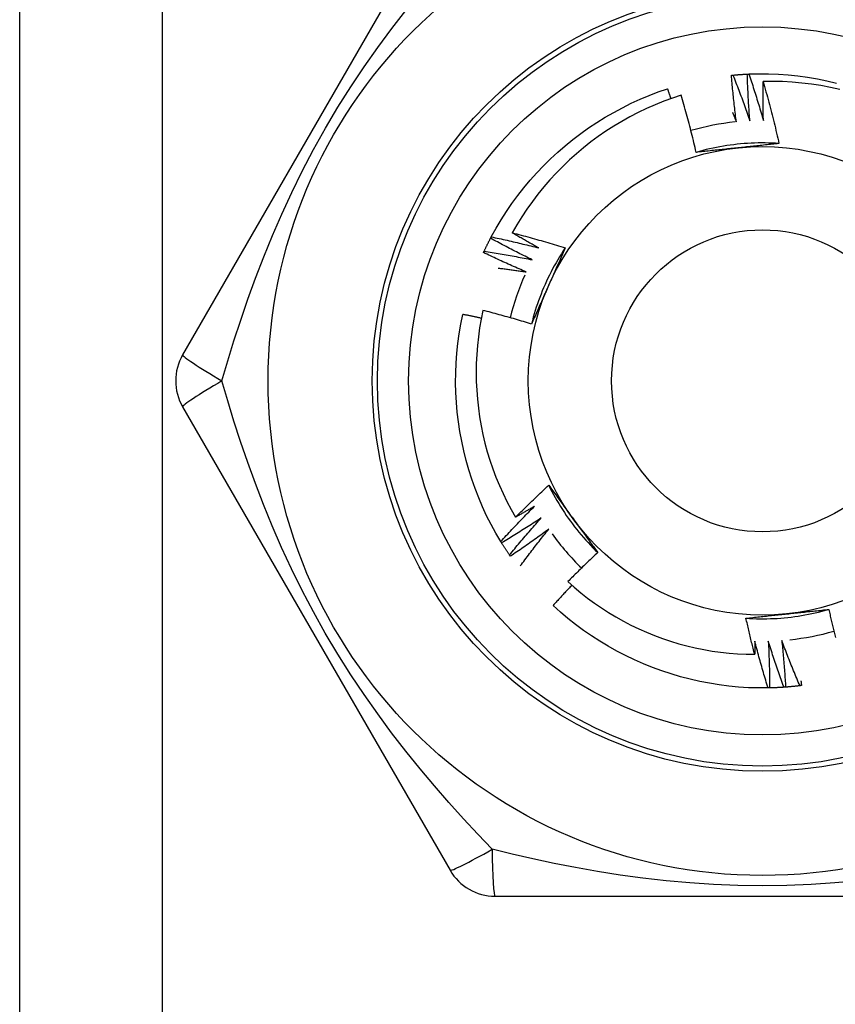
# Model space of a CAD drawing. Header units: inches. Extents: x 7 to 171, y 11 to 89.
# Tile 60 of 128: x 9.402 to 9.71, y 65.882 to 66.254. Entities that reach past the tile are written whole.
import ezdxf

# ---------------------------------------------------------------- set-up
doc = ezdxf.new("R2010")
doc.units = ezdxf.units.IN
doc.header["$MEASUREMENT"] = 0
doc.layers.add('Visible Edges(ANSI)', color=7, linetype='Continuous', lineweight=25)
doc.layers.add('Visible Tangent Edges(ANSI)', color=7, linetype='Continuous', lineweight=25)

msp = doc.modelspace()

# ---------------------------------------------------------------- linework, layer by layer
at = {"layer": 'Visible Edges(ANSI)'}
for p, q in [((9.40157, 33.3103), (9.40157, 66.44416)), ((9.56437, 66.30243), (9.46322, 66.12723)), ((9.5797, 66.17131), (9.57998, 66.17184)), ((9.46322, 66.10755), (9.56437, 65.93235)), ((9.5839, 66.05611), (9.58359, 66.05663)), ((9.58722, 66.05108), (9.58687, 66.05157)), ((9.68529, 66.00128), (9.68469, 66.00127)), ((9.58142, 65.92251), (9.78372, 65.92251))]:
    msp.add_line(p, q, dxfattribs=at)
at = {"layer": 'Visible Edges(ANSI)', "flags": 128}
for points in [[(9.67081, 66.23293), (9.67084, 66.23294), (9.67086, 66.23294), (9.67089, 66.23294), (9.67091, 66.23294), (9.67094, 66.23295), (9.67096, 66.23295), (9.67099, 66.23295), (9.67101, 66.23295), (9.67104, 66.23296), (9.67106, 66.23296), (9.67109, 66.23296), (9.67111, 66.23296), (9.67114, 66.23297), (9.67116, 66.23297), (9.67119, 66.23297), (9.67121, 66.23297), (9.67124, 66.23298), (9.67126, 66.23298), (9.67129, 66.23298), (9.67131, 66.23298), (9.67134, 66.23299), (9.67136, 66.23299), (9.67139, 66.23299), (9.67141, 66.23299)], [(9.67271, 66.21532), (9.67262, 66.21605), (9.67252, 66.21678), (9.67243, 66.21752), (9.67234, 66.21825), (9.67225, 66.21898), (9.67216, 66.21971), (9.67207, 66.22045), (9.67199, 66.22118), (9.6719, 66.22191), (9.67182, 66.22265), (9.67174, 66.22338), (9.67166, 66.22411), (9.67158, 66.22485), (9.6715, 66.22558), (9.67143, 66.22632), (9.67135, 66.22705), (9.67128, 66.22778), (9.67121, 66.22852), (9.67114, 66.22925), (9.67107, 66.22999), (9.671, 66.23073), (9.67094, 66.23146), (9.67087, 66.2322), (9.67081, 66.23293)], [(9.67141, 66.23299), (9.67164, 66.23301), (9.67186, 66.23304), (9.67209, 66.23306), (9.67231, 66.23308), (9.67254, 66.2331), (9.67276, 66.23311), (9.67299, 66.23313), (9.67321, 66.23315), (9.67344, 66.23317), (9.67366, 66.23319), (9.67389, 66.2332), (9.67412, 66.23322), (9.67434, 66.23324), (9.67457, 66.23325), (9.67479, 66.23327), (9.67502, 66.23328), (9.67524, 66.2333), (9.67547, 66.23331), (9.67569, 66.23332), (9.67592, 66.23334), (9.67615, 66.23335), (9.67637, 66.23336), (9.6766, 66.23337), (9.67682, 66.23338)], [(9.67141, 66.23299), (9.67169, 66.23228), (9.67198, 66.23156), (9.67225, 66.23085), (9.67253, 66.23013), (9.67281, 66.22942), (9.67309, 66.2287), (9.67336, 66.22798), (9.67363, 66.22726), (9.6739, 66.22655), (9.67417, 66.22583), (9.67444, 66.22511), (9.67471, 66.22439), (9.67498, 66.22367), (9.67524, 66.22294), (9.6755, 66.22222), (9.67576, 66.2215), (9.67603, 66.22078), (9.67628, 66.22005), (9.67654, 66.21933), (9.6768, 66.2186), (9.67705, 66.21788), (9.67731, 66.21715), (9.67756, 66.21643), (9.67781, 66.2157)], [(9.67682, 66.23339), (9.67685, 66.23339), (9.67687, 66.23339), (9.6769, 66.23339), (9.67692, 66.23339), (9.67695, 66.23339), (9.67698, 66.23339), (9.677, 66.2334), (9.67703, 66.2334), (9.67705, 66.2334), (9.67708, 66.2334), (9.6771, 66.2334), (9.67713, 66.2334), (9.67715, 66.2334), (9.67718, 66.2334), (9.6772, 66.23341), (9.67723, 66.23341), (9.67725, 66.23341), (9.67728, 66.23341), (9.6773, 66.23341), (9.67733, 66.23341), (9.67735, 66.23341), (9.67738, 66.23341), (9.6774, 66.23341), (9.67743, 66.23342)], [(9.67781, 66.2157), (9.67775, 66.21644), (9.67769, 66.21717), (9.67764, 66.21791), (9.67759, 66.21864), (9.67753, 66.21938), (9.67748, 66.22012), (9.67744, 66.22085), (9.67739, 66.22159), (9.67734, 66.22232), (9.6773, 66.22306), (9.67725, 66.2238), (9.67721, 66.22453), (9.67717, 66.22527), (9.67713, 66.22601), (9.6771, 66.22675), (9.67706, 66.22748), (9.67703, 66.22822), (9.67699, 66.22896), (9.67696, 66.2297), (9.67693, 66.23043), (9.6769, 66.23117), (9.67687, 66.23191), (9.67685, 66.23265), (9.67682, 66.23339)], [(9.67743, 66.23342), (9.68115, 66.23352), (9.68486, 66.2335), (9.68858, 66.23335), (9.69229, 66.23309), (9.69598, 66.23271), (9.69967, 66.2322), (9.70333, 66.23159), (9.70698, 66.23085), (9.7106, 66.23)], [(9.67743, 66.23342), (9.67767, 66.23269), (9.67792, 66.23196), (9.67816, 66.23123), (9.6784, 66.2305), (9.67864, 66.22977), (9.67888, 66.22904), (9.67911, 66.22831), (9.67935, 66.22758), (9.67958, 66.22685), (9.67981, 66.22612), (9.68004, 66.22538), (9.68027, 66.22465), (9.6805, 66.22392), (9.68073, 66.22318), (9.68095, 66.22245), (9.68118, 66.22171), (9.6814, 66.22098), (9.68162, 66.22024), (9.68184, 66.2195), (9.68206, 66.21877), (9.68228, 66.21803), (9.68249, 66.21729), (9.68271, 66.21655), (9.68292, 66.21581)], [(9.57998, 66.17184), (9.58178, 66.1751), (9.58368, 66.17829), (9.58569, 66.18142), (9.5878, 66.18448), (9.59001, 66.18747), (9.59231, 66.19039), (9.5947, 66.19323), (9.59719, 66.196), (9.59976, 66.19869), (9.60241, 66.2013), (9.60514, 66.20382), (9.60795, 66.20626), (9.61084, 66.2086), (9.6138, 66.21086), (9.61682, 66.21302), (9.61992, 66.21508), (9.62307, 66.21705), (9.62629, 66.21892), (9.62956, 66.22068), (9.63289, 66.22233), (9.63627, 66.22388), (9.6397, 66.22532), (9.64317, 66.22664), (9.64669, 66.22785)], [(9.64795, 66.22412), (9.6479, 66.22428), (9.64785, 66.22443), (9.6478, 66.22459), (9.64774, 66.22475), (9.64769, 66.2249), (9.64764, 66.22506), (9.64759, 66.22521), (9.64753, 66.22537), (9.64748, 66.22552), (9.64743, 66.22568), (9.64738, 66.22583), (9.64733, 66.22599), (9.64727, 66.22614), (9.64722, 66.2263), (9.64717, 66.22645), (9.64711, 66.22661), (9.64706, 66.22676), (9.64701, 66.22692), (9.64696, 66.22707), (9.6469, 66.22723), (9.64685, 66.22738), (9.6468, 66.22754), (9.64674, 66.22769), (9.64669, 66.22785)], [(9.68292, 66.21581), (9.6829, 66.21643), (9.68289, 66.21704), (9.68287, 66.21766), (9.68286, 66.21827), (9.68285, 66.21889), (9.68284, 66.21951), (9.68283, 66.22012), (9.68282, 66.22074), (9.68281, 66.22135), (9.6828, 66.22197), (9.68279, 66.22258), (9.68279, 66.2232), (9.68278, 66.22381), (9.68278, 66.22443), (9.68278, 66.22504), (9.68278, 66.22566), (9.68278, 66.22628), (9.68278, 66.22689), (9.68278, 66.22751), (9.68278, 66.22812), (9.68279, 66.22874), (9.68279, 66.22935), (9.6828, 66.22997), (9.68281, 66.23059)], [(9.71185, 66.22757), (9.70828, 66.22835), (9.70468, 66.22902), (9.70107, 66.22957), (9.69744, 66.23001), (9.6938, 66.23033), (9.69014, 66.23053), (9.68648, 66.23062), (9.68281, 66.23059)], [(9.68281, 66.23059), (9.68308, 66.22962), (9.68336, 66.22865), (9.68363, 66.22768), (9.6839, 66.22671), (9.68417, 66.22573), (9.68444, 66.22476), (9.6847, 66.22379), (9.68496, 66.22281), (9.68522, 66.22184), (9.68548, 66.22086), (9.68573, 66.21989), (9.68598, 66.21891), (9.68623, 66.21794), (9.68648, 66.21696), (9.68672, 66.21598), (9.68696, 66.215), (9.6872, 66.21402), (9.68744, 66.21304), (9.68767, 66.21206), (9.6879, 66.21108), (9.68813, 66.21009), (9.68836, 66.20911), (9.68858, 66.20813), (9.6888, 66.20714)], [(9.65185, 66.22543), (9.64851, 66.22432), (9.64521, 66.22311), (9.64194, 66.22179), (9.63871, 66.22037), (9.63553, 66.21884), (9.6324, 66.21723), (9.62933, 66.21551), (9.62632, 66.2137), (9.62336, 66.2118), (9.62047, 66.2098), (9.61764, 66.20772), (9.61488, 66.20554), (9.61219, 66.20328), (9.60957, 66.20093), (9.60702, 66.19849), (9.60455, 66.19598), (9.60216, 66.19339), (9.59985, 66.19072), (9.59764, 66.18799), (9.59551, 66.18519), (9.59348, 66.18233), (9.59154, 66.1794), (9.58969, 66.17641), (9.58794, 66.17337)], [(9.65749, 66.20379), (9.65728, 66.2047), (9.65707, 66.20561), (9.65685, 66.20652), (9.65664, 66.20742), (9.65642, 66.20833), (9.6562, 66.20924), (9.65598, 66.21014), (9.65575, 66.21104), (9.65553, 66.21195), (9.6553, 66.21285), (9.65507, 66.21375), (9.65483, 66.21466), (9.6546, 66.21556), (9.65436, 66.21646), (9.65412, 66.21736), (9.65388, 66.21826), (9.65363, 66.21916), (9.65338, 66.22005), (9.65313, 66.22095), (9.65288, 66.22185), (9.65263, 66.22275), (9.65237, 66.22364), (9.65211, 66.22454), (9.65185, 66.22543)], [(9.67128, 66.21883), (9.67134, 66.21869), (9.6714, 66.21854), (9.67146, 66.2184), (9.67152, 66.21825), (9.67158, 66.2181), (9.67164, 66.21796), (9.6717, 66.21781), (9.67176, 66.21766), (9.67182, 66.21752), (9.67188, 66.21737), (9.67194, 66.21723), (9.672, 66.21708), (9.67206, 66.21693), (9.67212, 66.21679), (9.67218, 66.21664), (9.67224, 66.21649), (9.6723, 66.21635), (9.67236, 66.2162), (9.67242, 66.21605), (9.67248, 66.21591), (9.67253, 66.21576), (9.67259, 66.21561), (9.67265, 66.21547), (9.67271, 66.21532)], [(9.6888, 66.20714), (9.68749, 66.20722), (9.68617, 66.20728), (9.68485, 66.20732), (9.68353, 66.20735), (9.68221, 66.20735), (9.68089, 66.20733), (9.67957, 66.2073), (9.67826, 66.20724), (9.67694, 66.20717), (9.67562, 66.20708), (9.67431, 66.20697), (9.67299, 66.20684), (9.67168, 66.20669), (9.67038, 66.20652), (9.66907, 66.20633), (9.66777, 66.20612), (9.66647, 66.2059), (9.66517, 66.20565), (9.66388, 66.20539), (9.66259, 66.20511), (9.66131, 66.20481), (9.66003, 66.20449), (9.65875, 66.20415), (9.65748, 66.20379)], [(9.67331, 66.20549), (9.67264, 66.20542), (9.67198, 66.20535), (9.67131, 66.20528), (9.67065, 66.20521), (9.66999, 66.20514), (9.66933, 66.20507), (9.66867, 66.205), (9.668, 66.20493), (9.66734, 66.20486), (9.66668, 66.20479), (9.66602, 66.20472), (9.66537, 66.20465), (9.66471, 66.20458), (9.66405, 66.20451), (9.66339, 66.20444), (9.66273, 66.20436), (9.66208, 66.20429), (9.66142, 66.20422), (9.66076, 66.20415), (9.66011, 66.20408), (9.65945, 66.20401), (9.6588, 66.20394), (9.65814, 66.20387), (9.65749, 66.20379)], [(9.6888, 66.20714), (9.68816, 66.20707), (9.68752, 66.207), (9.68688, 66.20693), (9.68624, 66.20686), (9.68559, 66.20679), (9.68495, 66.20672), (9.68431, 66.20665), (9.68366, 66.20658), (9.68302, 66.20651), (9.68238, 66.20644), (9.68173, 66.20638), (9.68109, 66.20631), (9.68044, 66.20624), (9.6798, 66.20617), (9.67915, 66.2061), (9.6785, 66.20603), (9.67786, 66.20596), (9.67721, 66.2059), (9.67656, 66.20583), (9.67591, 66.20576), (9.67526, 66.20569), (9.67461, 66.20562), (9.67396, 66.20555), (9.67331, 66.20549)], [(9.57998, 66.17184), (9.58073, 66.17168), (9.58148, 66.17152), (9.58223, 66.17136), (9.58298, 66.1712), (9.58373, 66.17104), (9.58448, 66.17087), (9.58523, 66.1707), (9.58598, 66.17053), (9.58673, 66.17036), (9.58748, 66.17019), (9.58823, 66.17002), (9.58898, 66.16985), (9.58973, 66.16967), (9.59047, 66.16949), (9.59122, 66.16931), (9.59197, 66.16913), (9.59272, 66.16895), (9.59346, 66.16877), (9.59421, 66.16858), (9.59495, 66.1684), (9.5957, 66.16821), (9.59644, 66.16802), (9.59719, 66.16783), (9.59793, 66.16764)], [(9.58794, 66.17337), (9.58878, 66.17315), (9.58962, 66.17293), (9.59046, 66.17271), (9.5913, 66.17249), (9.59213, 66.17227), (9.59297, 66.17204), (9.59381, 66.17181), (9.59464, 66.17158), (9.59548, 66.17135), (9.59631, 66.17112), (9.59715, 66.17089), (9.59798, 66.17065), (9.59882, 66.17041), (9.59965, 66.17017), (9.60048, 66.16993), (9.60131, 66.16968), (9.60215, 66.16944), (9.60298, 66.16919), (9.60381, 66.16894), (9.60464, 66.16869), (9.60547, 66.16844), (9.6063, 66.16818), (9.60713, 66.16793), (9.60795, 66.16767)], [(9.59793, 66.16764), (9.59751, 66.16787), (9.59709, 66.16811), (9.59668, 66.16834), (9.59626, 66.16857), (9.59584, 66.16881), (9.59542, 66.16904), (9.595, 66.16928), (9.59458, 66.16951), (9.59417, 66.16975), (9.59375, 66.16999), (9.59333, 66.17023), (9.59292, 66.17046), (9.5925, 66.1707), (9.59208, 66.17094), (9.59167, 66.17118), (9.59125, 66.17142), (9.59084, 66.17166), (9.59042, 66.17191), (9.59001, 66.17215), (9.58959, 66.17239), (9.58918, 66.17263), (9.58877, 66.17288), (9.58835, 66.17312), (9.58794, 66.17337)], [(9.57729, 66.16644), (9.57739, 66.16665), (9.57748, 66.16685), (9.57758, 66.16706), (9.57768, 66.16726), (9.57778, 66.16747), (9.57787, 66.16767), (9.57797, 66.16787), (9.57807, 66.16808), (9.57817, 66.16828), (9.57827, 66.16848), (9.57837, 66.16869), (9.57847, 66.16889), (9.57857, 66.16909), (9.57867, 66.16929), (9.57877, 66.1695), (9.57887, 66.1697), (9.57898, 66.1699), (9.57908, 66.1701), (9.57918, 66.1703), (9.57929, 66.1705), (9.57939, 66.1707), (9.57949, 66.1709), (9.5796, 66.1711), (9.5797, 66.1713)], [(9.59544, 66.16318), (9.59478, 66.1635), (9.59411, 66.16383), (9.59345, 66.16415), (9.59279, 66.16448), (9.59213, 66.16481), (9.59147, 66.16514), (9.59081, 66.16547), (9.59015, 66.1658), (9.58949, 66.16614), (9.58884, 66.16647), (9.58818, 66.16681), (9.58752, 66.16715), (9.58687, 66.16749), (9.58621, 66.16783), (9.58556, 66.16817), (9.58491, 66.16851), (9.58425, 66.16886), (9.5836, 66.1692), (9.58295, 66.16955), (9.5823, 66.1699), (9.58165, 66.17025), (9.581, 66.1706), (9.58035, 66.17095), (9.5797, 66.17131)], [(9.60795, 66.16767), (9.60723, 66.16657), (9.60652, 66.16545), (9.60582, 66.16433), (9.60514, 66.1632), (9.60448, 66.16206), (9.60383, 66.16091), (9.6032, 66.15975), (9.60259, 66.15858), (9.602, 66.15741), (9.60142, 66.15622), (9.60086, 66.15503), (9.60032, 66.15382), (9.59979, 66.15261), (9.59928, 66.1514), (9.59879, 66.15017), (9.59832, 66.14894), (9.59786, 66.1477), (9.59743, 66.14646), (9.59701, 66.14521), (9.59661, 66.14395), (9.59623, 66.14269), (9.59587, 66.14142), (9.59552, 66.14015), (9.5952, 66.13887)], [(9.60795, 66.16767), (9.60769, 66.16708), (9.60744, 66.16648), (9.60718, 66.16589), (9.60691, 66.1653), (9.60665, 66.16471), (9.60639, 66.16412), (9.60613, 66.16353), (9.60587, 66.16294), (9.60561, 66.16234), (9.60535, 66.16175), (9.60508, 66.16116), (9.60482, 66.16057), (9.60456, 66.15997), (9.60429, 66.15938), (9.60403, 66.15879), (9.60377, 66.15819), (9.6035, 66.1576), (9.60324, 66.157), (9.60297, 66.15641), (9.60271, 66.15581), (9.60244, 66.15521), (9.60217, 66.15461), (9.60191, 66.15402), (9.60164, 66.15342)], [(9.57704, 66.1659), (9.57705, 66.16592), (9.57706, 66.16594), (9.57707, 66.16596), (9.57708, 66.16599), (9.57709, 66.16601), (9.5771, 66.16603), (9.57711, 66.16606), (9.57712, 66.16608), (9.57713, 66.1661), (9.57714, 66.16612), (9.57716, 66.16615), (9.57717, 66.16617), (9.57718, 66.16619), (9.57719, 66.16622), (9.5772, 66.16624), (9.57721, 66.16626), (9.57722, 66.16628), (9.57723, 66.16631), (9.57724, 66.16633), (9.57725, 66.16635), (9.57726, 66.16637), (9.57727, 66.1664), (9.57728, 66.16642), (9.57729, 66.16644)], [(9.59318, 66.1586), (9.5925, 66.15888), (9.59182, 66.15917), (9.59115, 66.15947), (9.59047, 66.15976), (9.58979, 66.16005), (9.58911, 66.16035), (9.58844, 66.16064), (9.58776, 66.16094), (9.58709, 66.16124), (9.58642, 66.16154), (9.58574, 66.16185), (9.58507, 66.16215), (9.5844, 66.16245), (9.58373, 66.16276), (9.58305, 66.16307), (9.58238, 66.16338), (9.58171, 66.16369), (9.58104, 66.164), (9.58038, 66.16431), (9.57971, 66.16463), (9.57904, 66.16494), (9.57837, 66.16526), (9.57771, 66.16558), (9.57704, 66.1659)], [(9.57729, 66.16644), (9.57805, 66.16632), (9.57881, 66.1662), (9.57957, 66.16608), (9.58033, 66.16596), (9.58108, 66.16583), (9.58184, 66.16571), (9.5826, 66.16558), (9.58336, 66.16545), (9.58411, 66.16532), (9.58487, 66.16519), (9.58563, 66.16505), (9.58638, 66.16492), (9.58714, 66.16478), (9.58789, 66.16464), (9.58865, 66.1645), (9.5894, 66.16436), (9.59016, 66.16422), (9.59091, 66.16407), (9.59167, 66.16393), (9.59242, 66.16378), (9.59318, 66.16363), (9.59393, 66.16348), (9.59469, 66.16333), (9.59544, 66.16318)], [(9.58259, 66.16004), (9.58303, 66.15999), (9.58348, 66.15993), (9.58392, 66.15988), (9.58436, 66.15982), (9.5848, 66.15976), (9.58524, 66.15971), (9.58568, 66.15965), (9.58612, 66.15959), (9.58657, 66.15953), (9.58701, 66.15947), (9.58745, 66.15941), (9.58789, 66.15935), (9.58833, 66.15929), (9.58877, 66.15923), (9.58921, 66.15917), (9.58965, 66.15911), (9.5901, 66.15905), (9.59054, 66.15898), (9.59098, 66.15892), (9.59142, 66.15886), (9.59186, 66.15879), (9.5923, 66.15873), (9.59274, 66.15866), (9.59318, 66.1586)], [(9.60164, 66.15342), (9.60137, 66.15281), (9.6011, 66.1522), (9.60083, 66.15159), (9.60056, 66.15098), (9.60029, 66.15037), (9.60001, 66.14976), (9.59974, 66.14915), (9.59947, 66.14855), (9.5992, 66.14794), (9.59894, 66.14733), (9.59867, 66.14673), (9.5984, 66.14612), (9.59813, 66.14552), (9.59786, 66.14491), (9.59759, 66.14431), (9.59733, 66.1437), (9.59706, 66.1431), (9.59679, 66.14249), (9.59652, 66.14189), (9.59626, 66.14128), (9.59599, 66.14068), (9.59573, 66.14008), (9.59546, 66.13947), (9.5952, 66.13887)], [(9.58359, 66.05663), (9.58169, 66.05983), (9.57991, 66.06309), (9.57823, 66.06641), (9.57666, 66.06978), (9.57521, 66.0732), (9.57386, 66.07666), (9.57262, 66.08017), (9.5715, 66.08371), (9.57049, 66.08729), (9.56959, 66.0909), (9.5688, 66.09454), (9.56813, 66.09819), (9.56757, 66.10187), (9.56713, 66.10557), (9.5668, 66.10927), (9.56659, 66.11298), (9.5665, 66.1167), (9.56652, 66.12042), (9.56667, 66.12413), (9.56693, 66.12784), (9.56731, 66.13154), (9.56781, 66.13522), (9.56843, 66.13889), (9.56918, 66.14253)], [(9.57621, 66.14103), (9.57592, 66.1411), (9.57562, 66.14116), (9.57533, 66.14123), (9.57504, 66.14129), (9.57475, 66.14135), (9.57445, 66.14142), (9.57416, 66.14148), (9.57387, 66.14155), (9.57358, 66.14161), (9.57328, 66.14167), (9.57299, 66.14173), (9.5727, 66.1418), (9.5724, 66.14186), (9.57211, 66.14192), (9.57182, 66.14198), (9.57153, 66.14205), (9.57123, 66.14211), (9.57094, 66.14217), (9.57065, 66.14223), (9.57035, 66.14229), (9.57006, 66.14235), (9.56977, 66.14241), (9.56947, 66.14247), (9.56918, 66.14253)], [(9.57683, 66.14402), (9.57615, 66.14072), (9.57557, 66.1374), (9.5751, 66.13406), (9.57473, 66.1307), (9.57447, 66.12733), (9.57431, 66.12396), (9.57425, 66.12057), (9.5743, 66.11719), (9.57446, 66.11381), (9.57472, 66.11044), (9.57509, 66.10709), (9.57556, 66.10375), (9.57613, 66.10043), (9.57681, 66.09713), (9.57759, 66.09385), (9.57848, 66.09059), (9.57947, 66.08736), (9.58056, 66.08417), (9.58175, 66.081), (9.58304, 66.07787), (9.58443, 66.07479), (9.58591, 66.07175), (9.58749, 66.06877), (9.58916, 66.06584)], [(9.5952, 66.13887), (9.59444, 66.1391), (9.59368, 66.13934), (9.59291, 66.13957), (9.59215, 66.13979), (9.59139, 66.14002), (9.59063, 66.14025), (9.58986, 66.14047), (9.5891, 66.14069), (9.58834, 66.14091), (9.58757, 66.14113), (9.58681, 66.14135), (9.58604, 66.14156), (9.58528, 66.14178), (9.58451, 66.14199), (9.58374, 66.1422), (9.58298, 66.14241), (9.58221, 66.14262), (9.58144, 66.14282), (9.58067, 66.14303), (9.5799, 66.14323), (9.57914, 66.14343), (9.57837, 66.14363), (9.5776, 66.14383), (9.57683, 66.14402)], [(9.58916, 66.06584), (9.58967, 66.06635), (9.59018, 66.06687), (9.5907, 66.06738), (9.59121, 66.06789), (9.59173, 66.0684), (9.59224, 66.06891), (9.59276, 66.06942), (9.59328, 66.06992), (9.5938, 66.07043), (9.59432, 66.07094), (9.59485, 66.07144), (9.59537, 66.07194), (9.59589, 66.07245), (9.59642, 66.07295), (9.59694, 66.07345), (9.59747, 66.07395), (9.598, 66.07445), (9.59853, 66.07494), (9.59906, 66.07544), (9.59959, 66.07594), (9.60012, 66.07643), (9.60065, 66.07693), (9.60118, 66.07742), (9.60172, 66.07791)], [(9.60172, 66.07791), (9.6021, 66.07739), (9.60248, 66.07687), (9.60286, 66.07635), (9.60325, 66.07583), (9.60363, 66.07531), (9.60401, 66.07479), (9.60439, 66.07426), (9.60477, 66.07374), (9.60515, 66.07322), (9.60554, 66.07269), (9.60592, 66.07217), (9.6063, 66.07165), (9.60668, 66.07112), (9.60706, 66.0706), (9.60745, 66.07007), (9.60783, 66.06955), (9.60821, 66.06902), (9.6086, 66.06849), (9.60898, 66.06797), (9.60936, 66.06744), (9.60975, 66.06691), (9.61013, 66.06638), (9.61052, 66.06585), (9.6109, 66.06532)], [(9.60172, 66.07791), (9.60231, 66.07673), (9.60291, 66.07556), (9.60354, 66.0744), (9.60418, 66.07324), (9.60483, 66.0721), (9.60551, 66.07096), (9.6062, 66.06984), (9.6069, 66.06873), (9.60763, 66.06762), (9.60836, 66.06653), (9.60912, 66.06545), (9.60989, 66.06437), (9.61067, 66.06331), (9.61147, 66.06226), (9.61229, 66.06123), (9.61312, 66.0602), (9.61396, 66.05919), (9.61482, 66.05819), (9.6157, 66.0572), (9.61658, 66.05623), (9.61749, 66.05527), (9.6184, 66.05432), (9.61933, 66.05338), (9.62028, 66.05246)], [(9.58359, 66.05663), (9.5841, 66.05719), (9.58462, 66.05776), (9.58514, 66.05833), (9.58566, 66.05889), (9.58619, 66.05945), (9.58671, 66.06002), (9.58723, 66.06058), (9.58776, 66.06114), (9.58829, 66.0617), (9.58881, 66.06225), (9.58934, 66.06281), (9.58987, 66.06337), (9.5904, 66.06392), (9.59093, 66.06448), (9.59147, 66.06503), (9.592, 66.06558), (9.59254, 66.06613), (9.59307, 66.06668), (9.59361, 66.06723), (9.59415, 66.06778), (9.59469, 66.06833), (9.59523, 66.06888), (9.59577, 66.06942), (9.59632, 66.06996)], [(9.59632, 66.06996), (9.59602, 66.06979), (9.59572, 66.06962), (9.59543, 66.06944), (9.59513, 66.06927), (9.59483, 66.06909), (9.59454, 66.06892), (9.59424, 66.06875), (9.59394, 66.06857), (9.59364, 66.0684), (9.59334, 66.06823), (9.59305, 66.06806), (9.59275, 66.06788), (9.59245, 66.06771), (9.59215, 66.06754), (9.59185, 66.06737), (9.59155, 66.0672), (9.59125, 66.06703), (9.59095, 66.06686), (9.59066, 66.06669), (9.59036, 66.06652), (9.59006, 66.06635), (9.58976, 66.06618), (9.58946, 66.06601), (9.58916, 66.06584)], [(9.59889, 66.06555), (9.59828, 66.06515), (9.59766, 66.06474), (9.59705, 66.06433), (9.59643, 66.06393), (9.59581, 66.06353), (9.59519, 66.06313), (9.59457, 66.06273), (9.59395, 66.06233), (9.59333, 66.06193), (9.5927, 66.06153), (9.59208, 66.06114), (9.59146, 66.06075), (9.59083, 66.06035), (9.59021, 66.05996), (9.58958, 66.05957), (9.58895, 66.05918), (9.58832, 66.05879), (9.58769, 66.05841), (9.58706, 66.05802), (9.58643, 66.05764), (9.5858, 66.05726), (9.58517, 66.05687), (9.58454, 66.05649), (9.5839, 66.05611)], [(9.58687, 66.05157), (9.58736, 66.05217), (9.58785, 66.05276), (9.58834, 66.05335), (9.58883, 66.05394), (9.58932, 66.05453), (9.58982, 66.05512), (9.59031, 66.0557), (9.59081, 66.05629), (9.5913, 66.05688), (9.5918, 66.05746), (9.5923, 66.05805), (9.5928, 66.05863), (9.5933, 66.05921), (9.5938, 66.05979), (9.59431, 66.06037), (9.59481, 66.06095), (9.59532, 66.06153), (9.59583, 66.06211), (9.59634, 66.06268), (9.59684, 66.06326), (9.59736, 66.06383), (9.59787, 66.06441), (9.59838, 66.06498), (9.59889, 66.06555)], [(9.6109, 66.06532), (9.61129, 66.06478), (9.61169, 66.06424), (9.61208, 66.0637), (9.61247, 66.06316), (9.61286, 66.06262), (9.61325, 66.06208), (9.61365, 66.06154), (9.61404, 66.06101), (9.61443, 66.06047), (9.61482, 66.05993), (9.61521, 66.0594), (9.6156, 66.05886), (9.61599, 66.05833), (9.61638, 66.05779), (9.61677, 66.05726), (9.61716, 66.05672), (9.61755, 66.05619), (9.61794, 66.05566), (9.61833, 66.05512), (9.61872, 66.05459), (9.61911, 66.05406), (9.6195, 66.05353), (9.61989, 66.053), (9.62028, 66.05246)], [(9.6017, 66.06128), (9.6011, 66.06084), (9.60051, 66.0604), (9.59991, 66.05997), (9.59932, 66.05953), (9.59872, 66.0591), (9.59812, 66.05867), (9.59753, 66.05823), (9.59693, 66.0578), (9.59633, 66.05737), (9.59572, 66.05695), (9.59512, 66.05652), (9.59452, 66.05609), (9.59392, 66.05567), (9.59331, 66.05525), (9.59271, 66.05482), (9.5921, 66.0544), (9.59149, 66.05398), (9.59088, 66.05356), (9.59027, 66.05315), (9.58966, 66.05273), (9.58905, 66.05231), (9.58844, 66.0519), (9.58783, 66.05149), (9.58722, 66.05108)], [(9.59093, 66.04739), (9.59137, 66.04798), (9.59181, 66.04857), (9.59224, 66.04915), (9.59268, 66.04974), (9.59312, 66.05032), (9.59357, 66.05091), (9.59401, 66.05149), (9.59445, 66.05207), (9.5949, 66.05265), (9.59534, 66.05323), (9.59579, 66.05381), (9.59624, 66.05439), (9.59669, 66.05497), (9.59714, 66.05555), (9.59759, 66.05612), (9.59804, 66.0567), (9.59849, 66.05728), (9.59895, 66.05785), (9.5994, 66.05842), (9.59986, 66.059), (9.60032, 66.05957), (9.60078, 66.06014), (9.60124, 66.06071), (9.6017, 66.06128)], [(9.58687, 66.05157), (9.58675, 66.05176), (9.58662, 66.05195), (9.58649, 66.05213), (9.58636, 66.05232), (9.58624, 66.05251), (9.58611, 66.05269), (9.58599, 66.05288), (9.58586, 66.05307), (9.58574, 66.05326), (9.58561, 66.05345), (9.58549, 66.05364), (9.58536, 66.05383), (9.58524, 66.05402), (9.58512, 66.05421), (9.58499, 66.0544), (9.58487, 66.05459), (9.58475, 66.05478), (9.58463, 66.05497), (9.58451, 66.05516), (9.58439, 66.05535), (9.58427, 66.05554), (9.58415, 66.05573), (9.58403, 66.05592), (9.58391, 66.05612)], [(9.62028, 66.05246), (9.6198, 66.05202), (9.61931, 66.05157), (9.61883, 66.05112), (9.61835, 66.05067), (9.61787, 66.05021), (9.6174, 66.04976), (9.61692, 66.04931), (9.61644, 66.04885), (9.61597, 66.0484), (9.61549, 66.04794), (9.61502, 66.04749), (9.61454, 66.04703), (9.61407, 66.04657), (9.6136, 66.04611), (9.61313, 66.04565), (9.61266, 66.04519), (9.61219, 66.04473), (9.61172, 66.04427), (9.61125, 66.0438), (9.61079, 66.04334), (9.61032, 66.04287), (9.60986, 66.04241), (9.60939, 66.04194), (9.60893, 66.04147)], [(9.60893, 66.04147), (9.61135, 66.03933), (9.61384, 66.03726), (9.61638, 66.03526), (9.61899, 66.03335), (9.62165, 66.03152), (9.62436, 66.02977), (9.62713, 66.02811), (9.62995, 66.02653), (9.63282, 66.02504), (9.63574, 66.02363), (9.6387, 66.02232), (9.64171, 66.02109), (9.64474, 66.01996), (9.64781, 66.01893), (9.6509, 66.01799), (9.65402, 66.01715), (9.65717, 66.01641), (9.66033, 66.01577), (9.66351, 66.01522), (9.66671, 66.01478), (9.66993, 66.01443), (9.67315, 66.01418), (9.67639, 66.01404), (9.67963, 66.01399)], [(9.61045, 66.04011), (9.61015, 66.03979), (9.60985, 66.03948), (9.60955, 66.03916), (9.60926, 66.03884), (9.60896, 66.03853), (9.60866, 66.03821), (9.60836, 66.03789), (9.60807, 66.03758), (9.60777, 66.03726), (9.60747, 66.03694), (9.60718, 66.03662), (9.60688, 66.0363), (9.60659, 66.03598), (9.60629, 66.03566), (9.606, 66.03534), (9.6057, 66.03502), (9.60541, 66.0347), (9.60511, 66.03438), (9.60482, 66.03406), (9.60453, 66.03374), (9.60423, 66.03341), (9.60394, 66.03309), (9.60365, 66.03277), (9.60336, 66.03245)], [(9.68469, 66.00127), (9.68097, 66.00126), (9.67726, 66.00138), (9.67355, 66.00162), (9.66985, 66.00198), (9.66616, 66.00246), (9.66249, 66.00305), (9.65884, 66.00377), (9.65522, 66.0046), (9.65162, 66.00554), (9.64805, 66.0066), (9.64452, 66.00776), (9.64103, 66.00904), (9.63758, 66.01043), (9.63417, 66.01192), (9.63081, 66.01352), (9.62751, 66.01522), (9.62426, 66.01703), (9.62107, 66.01893), (9.61794, 66.02094), (9.61488, 66.02305), (9.61188, 66.02526), (9.60896, 66.02756), (9.60612, 66.02995), (9.60336, 66.03245)], [(9.67633, 66.02763), (9.67765, 66.02755), (9.67896, 66.02749), (9.68028, 66.02745), (9.6816, 66.02743), (9.68292, 66.02743), (9.68424, 66.02744), (9.68556, 66.02748), (9.68688, 66.02753), (9.68819, 66.0276), (9.68951, 66.0277), (9.69083, 66.02781), (9.69214, 66.02794), (9.69345, 66.02809), (9.69476, 66.02826), (9.69606, 66.02844), (9.69737, 66.02865), (9.69866, 66.02888), (9.69996, 66.02912), (9.70125, 66.02938), (9.70254, 66.02967), (9.70383, 66.02997), (9.7051, 66.03029), (9.70638, 66.03063), (9.70765, 66.03098)], [(9.69183, 66.02929), (9.69249, 66.02936), (9.69315, 66.02943), (9.69382, 66.0295), (9.69448, 66.02957), (9.69514, 66.02964), (9.69581, 66.02971), (9.69647, 66.02978), (9.69713, 66.02985), (9.69779, 66.02992), (9.69845, 66.02999), (9.69911, 66.03006), (9.69977, 66.03013), (9.70043, 66.0302), (9.70108, 66.03027), (9.70174, 66.03034), (9.7024, 66.03041), (9.70306, 66.03048), (9.70371, 66.03055), (9.70437, 66.03062), (9.70503, 66.03069), (9.70568, 66.03077), (9.70634, 66.03084), (9.70699, 66.03091), (9.70765, 66.03098)], [(9.70765, 66.03098), (9.70776, 66.03047), (9.70788, 66.02997), (9.708, 66.02946), (9.70812, 66.02895), (9.70824, 66.02844), (9.70836, 66.02793), (9.70848, 66.02743), (9.7086, 66.02692), (9.70872, 66.02641), (9.70884, 66.02591), (9.70897, 66.0254), (9.70909, 66.02489), (9.70922, 66.02439), (9.70934, 66.02388), (9.70947, 66.02337), (9.7096, 66.02287), (9.70972, 66.02236), (9.70985, 66.02186), (9.70998, 66.02135), (9.71011, 66.02085), (9.71024, 66.02034)], [(9.67633, 66.02763), (9.67697, 66.0277), (9.67761, 66.02777), (9.67826, 66.02784), (9.6789, 66.02791), (9.67954, 66.02798), (9.68018, 66.02805), (9.68083, 66.02812), (9.68147, 66.02819), (9.68211, 66.02826), (9.68276, 66.02833), (9.6834, 66.0284), (9.68405, 66.02847), (9.68469, 66.02854), (9.68534, 66.02861), (9.68598, 66.02867), (9.68663, 66.02874), (9.68728, 66.02881), (9.68793, 66.02888), (9.68857, 66.02895), (9.68922, 66.02902), (9.68987, 66.02908), (9.69052, 66.02915), (9.69117, 66.02922), (9.69183, 66.02929)], [(9.67963, 66.01399), (9.67949, 66.01456), (9.67934, 66.01512), (9.67919, 66.01569), (9.67905, 66.01626), (9.6789, 66.01682), (9.67876, 66.01739), (9.67862, 66.01796), (9.67848, 66.01852), (9.67834, 66.01909), (9.6782, 66.01966), (9.67806, 66.02023), (9.67792, 66.0208), (9.67778, 66.02136), (9.67765, 66.02193), (9.67751, 66.0225), (9.67738, 66.02307), (9.67724, 66.02364), (9.67711, 66.02421), (9.67698, 66.02478), (9.67685, 66.02535), (9.67672, 66.02592), (9.67659, 66.02649), (9.67646, 66.02706), (9.67633, 66.02763)], [(9.67966, 66.019), (9.67966, 66.01879), (9.67966, 66.01859), (9.67966, 66.01838), (9.67966, 66.01817), (9.67966, 66.01796), (9.67966, 66.01775), (9.67966, 66.01754), (9.67966, 66.01733), (9.67966, 66.01712), (9.67966, 66.01692), (9.67966, 66.01671), (9.67965, 66.0165), (9.67965, 66.01629), (9.67965, 66.01608), (9.67965, 66.01587), (9.67965, 66.01566), (9.67965, 66.01545), (9.67965, 66.01525), (9.67964, 66.01504), (9.67964, 66.01483), (9.67964, 66.01462), (9.67964, 66.01441), (9.67963, 66.0142), (9.67963, 66.01399)], [(9.68469, 66.00127), (9.68447, 66.002), (9.68424, 66.00273), (9.68402, 66.00347), (9.6838, 66.0042), (9.68358, 66.00494), (9.68336, 66.00568), (9.68314, 66.00641), (9.68292, 66.00715), (9.68271, 66.00789), (9.6825, 66.00862), (9.68228, 66.00936), (9.68207, 66.0101), (9.68186, 66.01084), (9.68166, 66.01158), (9.68145, 66.01232), (9.68125, 66.01306), (9.68104, 66.0138), (9.68084, 66.01454), (9.68064, 66.01529), (9.68044, 66.01603), (9.68024, 66.01677), (9.68005, 66.01752), (9.67985, 66.01826), (9.67966, 66.019)], [(9.68477, 66.01899), (9.68481, 66.01825), (9.68485, 66.01751), (9.68488, 66.01677), (9.68492, 66.01604), (9.68495, 66.0153), (9.68498, 66.01456), (9.68501, 66.01383), (9.68504, 66.01309), (9.68506, 66.01235), (9.68509, 66.01161), (9.68511, 66.01088), (9.68514, 66.01014), (9.68516, 66.0094), (9.68518, 66.00866), (9.6852, 66.00792), (9.68521, 66.00719), (9.68523, 66.00645), (9.68524, 66.00571), (9.68525, 66.00497), (9.68527, 66.00423), (9.68527, 66.00349), (9.68528, 66.00276), (9.68529, 66.00202), (9.68529, 66.00128)], [(9.69072, 66.00153), (9.69045, 66.00225), (9.69019, 66.00298), (9.68993, 66.0037), (9.68967, 66.00442), (9.68941, 66.00514), (9.68915, 66.00587), (9.6889, 66.00659), (9.68864, 66.00732), (9.68839, 66.00804), (9.68814, 66.00877), (9.68789, 66.00949), (9.68764, 66.01022), (9.6874, 66.01095), (9.68715, 66.01168), (9.68691, 66.01241), (9.68666, 66.01313), (9.68642, 66.01386), (9.68618, 66.01459), (9.68594, 66.01532), (9.6857, 66.01606), (9.68547, 66.01679), (9.68523, 66.01752), (9.685, 66.01825), (9.68477, 66.01899)], [(9.68987, 66.01923), (9.68995, 66.0185), (9.69003, 66.01776), (9.6901, 66.01703), (9.69017, 66.0163), (9.69024, 66.01556), (9.69031, 66.01483), (9.69038, 66.01409), (9.69045, 66.01336), (9.69051, 66.01262), (9.69058, 66.01189), (9.69064, 66.01115), (9.6907, 66.01042), (9.69076, 66.00968), (9.69082, 66.00894), (9.69087, 66.00821), (9.69093, 66.00747), (9.69098, 66.00674), (9.69103, 66.006), (9.69109, 66.00526), (9.69113, 66.00453), (9.69118, 66.00379), (9.69123, 66.00305), (9.69127, 66.00231), (9.69132, 66.00158)], [(9.69672, 66.00211), (9.69642, 66.00282), (9.69612, 66.00352), (9.69582, 66.00423), (9.69552, 66.00494), (9.69523, 66.00565), (9.69493, 66.00636), (9.69464, 66.00707), (9.69435, 66.00778), (9.69406, 66.00849), (9.69377, 66.0092), (9.69348, 66.00992), (9.6932, 66.01063), (9.69291, 66.01134), (9.69263, 66.01206), (9.69235, 66.01277), (9.69207, 66.01349), (9.69179, 66.0142), (9.69151, 66.01492), (9.69124, 66.01564), (9.69096, 66.01636), (9.69069, 66.01707), (9.69041, 66.01779), (9.69014, 66.01851), (9.68987, 66.01923)], [(9.69712, 66.00396), (9.69713, 66.00388), (9.69713, 66.00381), (9.69714, 66.00373), (9.69715, 66.00366), (9.69716, 66.00359), (9.69717, 66.00351), (9.69718, 66.00344), (9.69718, 66.00337), (9.69719, 66.00329), (9.6972, 66.00322), (9.69721, 66.00314), (9.69722, 66.00307), (9.69723, 66.003), (9.69723, 66.00292), (9.69724, 66.00285), (9.69725, 66.00278), (9.69726, 66.0027), (9.69727, 66.00263), (9.69728, 66.00256), (9.69728, 66.00248), (9.69729, 66.00241), (9.6973, 66.00233), (9.69731, 66.00226), (9.69732, 66.00219)], [(9.69072, 66.00153), (9.69049, 66.00152), (9.69026, 66.0015), (9.69004, 66.00149), (9.68981, 66.00147), (9.68959, 66.00146), (9.68936, 66.00145), (9.68914, 66.00143), (9.68891, 66.00142), (9.68868, 66.00141), (9.68846, 66.0014), (9.68823, 66.00139), (9.68801, 66.00137), (9.68778, 66.00136), (9.68756, 66.00136), (9.68733, 66.00135), (9.6871, 66.00134), (9.68688, 66.00133), (9.68665, 66.00132), (9.68643, 66.00131), (9.6862, 66.00131), (9.68597, 66.0013), (9.68575, 66.00129), (9.68552, 66.00129), (9.6853, 66.00128)], [(9.69132, 66.00158), (9.69129, 66.00157), (9.69127, 66.00157), (9.69124, 66.00157), (9.69122, 66.00157), (9.69119, 66.00157), (9.69117, 66.00156), (9.69114, 66.00156), (9.69112, 66.00156), (9.69109, 66.00156), (9.69107, 66.00156), (9.69104, 66.00156), (9.69102, 66.00155), (9.69099, 66.00155), (9.69097, 66.00155), (9.69094, 66.00155), (9.69092, 66.00155), (9.69089, 66.00154), (9.69087, 66.00154), (9.69084, 66.00154), (9.69082, 66.00154), (9.69079, 66.00154), (9.69077, 66.00154), (9.69074, 66.00153), (9.69072, 66.00153)], [(9.69672, 66.00211), (9.69649, 66.00208), (9.69627, 66.00206), (9.69604, 66.00203), (9.69582, 66.002), (9.69559, 66.00198), (9.69537, 66.00195), (9.69515, 66.00193), (9.69492, 66.00191), (9.6947, 66.00188), (9.69447, 66.00186), (9.69425, 66.00184), (9.69402, 66.00181), (9.6938, 66.00179), (9.69357, 66.00177), (9.69335, 66.00175), (9.69312, 66.00173), (9.6929, 66.00171), (9.69267, 66.00169), (9.69245, 66.00167), (9.69222, 66.00165), (9.69199, 66.00163), (9.69177, 66.00162), (9.69154, 66.0016), (9.69132, 66.00158)], [(9.69732, 66.00219), (9.69729, 66.00218), (9.69727, 66.00218), (9.69724, 66.00218), (9.69722, 66.00217), (9.69719, 66.00217), (9.69717, 66.00217), (9.69714, 66.00216), (9.69712, 66.00216), (9.69709, 66.00216), (9.69707, 66.00215), (9.69704, 66.00215), (9.69702, 66.00215), (9.69699, 66.00215), (9.69697, 66.00214), (9.69694, 66.00214), (9.69692, 66.00214), (9.69689, 66.00213), (9.69687, 66.00213), (9.69684, 66.00213), (9.69682, 66.00212), (9.69679, 66.00212), (9.69677, 66.00212), (9.69674, 66.00211), (9.69672, 66.00211)]]:
    msp.add_lwpolyline(points, dxfattribs=at)
at = {"layer": 'Visible Edges(ANSI)'}
for radius in [0.18701, 0.13386, 0.08858]:
    msp.add_circle((9.68257, 66.11739), radius, dxfattribs=at)
for centre, radius, start, end in [((9.68257, 66.11739), 0.09843, 96.0181, 105.9569), ((9.68257, 66.11739), 0.09843, 156.0181, 165.9569), ((9.48027, 66.11739), 0.01969, 150, 210), ((9.68257, 66.11739), 0.09843, 216.0181, 225.9569), ((9.68257, 66.11739), 0.09843, 276.0181, 285.9569), ((9.58142, 65.94219), 0.01969, 210, 270)]:
    msp.add_arc(centre, radius, start, end, dxfattribs=at)
at = {"layer": 'Visible Tangent Edges(ANSI)'}
msp.add_line((9.45542, 66.44416), (9.45542, 33.3103), dxfattribs=at)
at = {"layer": 'Visible Tangent Edges(ANSI)', "flags": 128}
for points in [[(9.47807, 66.11739), (9.48027, 66.12492), (9.48264, 66.13258), (9.48517, 66.14036), (9.48788, 66.14825), (9.49078, 66.15622), (9.49388, 66.16425), (9.49719, 66.17234), (9.50071, 66.18046), (9.50447, 66.18859), (9.50847, 66.19672), (9.51272, 66.20483), (9.51722, 66.2129), (9.52197, 66.22086), (9.52687, 66.22861), (9.53191, 66.23614), (9.53707, 66.24346), (9.54233, 66.25056), (9.54767, 66.25745)], [(9.58032, 65.94029), (9.5749, 65.94596), (9.56945, 65.95184), (9.56397, 65.95792), (9.5585, 65.96421), (9.55304, 65.97071), (9.54763, 65.97741), (9.54229, 65.98432), (9.53702, 65.99143), (9.53186, 65.99875), (9.52682, 66.00628), (9.52192, 66.01401), (9.51718, 66.02195), (9.51266, 66.03004), (9.5084, 66.03816), (9.5044, 66.04629), (9.50064, 66.05442), (9.49712, 66.06252), (9.49382, 66.07059), (9.49074, 66.07861), (9.48785, 66.08656), (9.48515, 66.09443), (9.48263, 66.1022), (9.48027, 66.10986), (9.47807, 66.11739)], [(9.7189, 65.92836), (9.70998, 65.92755), (9.70094, 65.92695), (9.69179, 65.92657), (9.68254, 65.92644), (9.67326, 65.92657), (9.66409, 65.92694), (9.65504, 65.92754), (9.64612, 65.92835), (9.63734, 65.92936), (9.6287, 65.93053), (9.62022, 65.93187), (9.61189, 65.93335), (9.60373, 65.93494), (9.59575, 65.93664), (9.58794, 65.93843), (9.58032, 65.94029)]]:
    msp.add_lwpolyline(points, dxfattribs=at)
at = {"layer": 'Visible Tangent Edges(ANSI)'}
for radius in [0.14764, 0.14567, 0.05709]:
    msp.add_circle((9.68257, 66.11739), radius, dxfattribs=at)
for centre, major_axis, start_param, end_param in [((9.48027, 66.11739), (-0.01705, 0.00984), 0, 1.474012), ((9.48027, 66.11739), (-0.01705, -0.00984), 4.809173, 6.283185), ((9.58142, 65.94219), (-0.01705, -0.00984), 0, 1.474012), ((9.58142, 65.94219), (0, -0.01969), 4.809173, 6.283185)]:
    msp.add_ellipse(centre, major_axis=major_axis, ratio=0.056054, start_param=start_param, end_param=end_param, dxfattribs=at)

doc.saveas('drawing.dxf')
